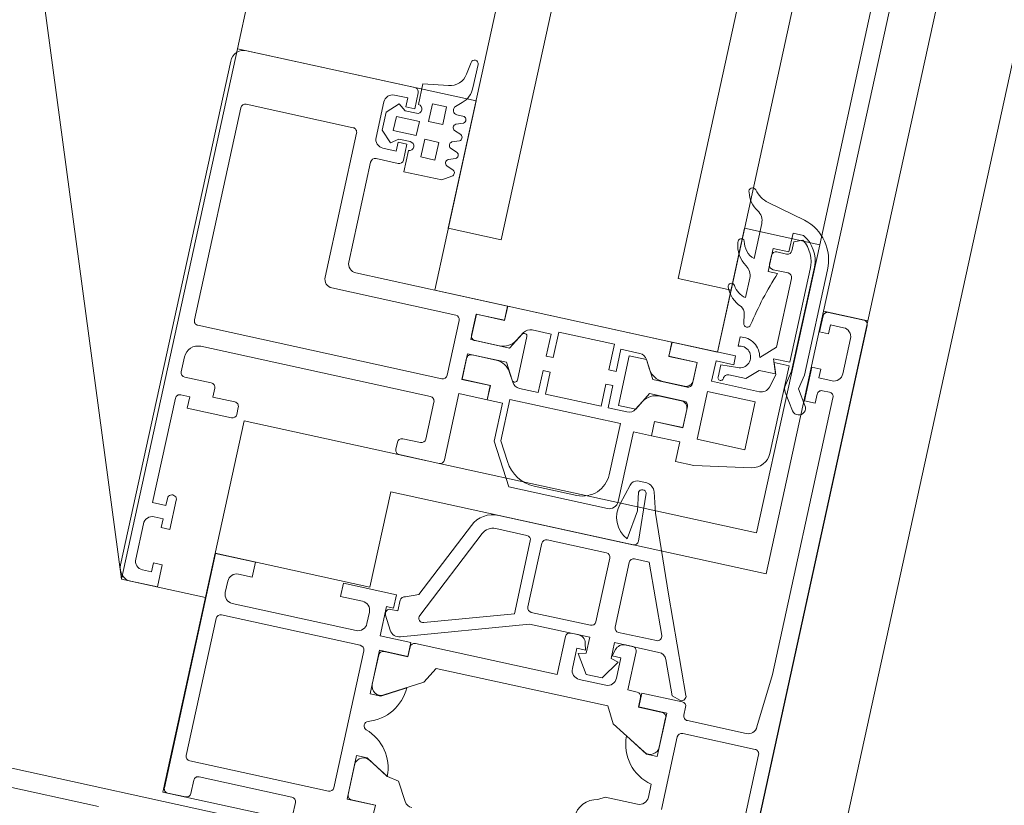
# Model space of a CAD drawing. Header units: metres. Extents: x 233012 to 233264, y 553571 to 554014.
# Tile 143 of 256: x 233197.3449 to 233197.4537, y 553804.5854 to 553804.6722. Entities that reach past the tile are written whole.
import ezdxf

# ---------------------------------------------------------------- set-up
doc = ezdxf.new("R2010")
doc.units = ezdxf.units.M
for name, color, linetype, lineweight in [('A-NL$1A_detailuitwerking', 252, 'Continuous', 5), ('A-NL30_stijlen_dorpels-pui', 252, 'Continuous', 5), ('A-NL30_wandopeningen', 252, 'Continuous', 5)]:
    doc.layers.add(name, color=color, linetype=linetype, lineweight=lineweight)

# ---------------------------------------------------------------- blocks, each defined once
blk = doc.blocks.new('NLRS_31_WI_CWP_aluminium raam_gen_mie - AWS 65 BS kiep-2839039-01_Situatie')
at = {"layer": 'A-NL$1A_detailuitwerking'}
for p, q in [((-0.1934996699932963, 0.05945019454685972), (-0.2504996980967, 0.05945019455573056)), ((-0.2519996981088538, 0.05795019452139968), (-0.2519996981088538, 0.0549501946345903)), ((-0.2494996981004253, 0.05795019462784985), (-0.2454996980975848, 0.05795019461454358)), ((-0.1919996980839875, 0.03895020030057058), (-0.1919996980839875, 0.05795022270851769)), ((-0.2504996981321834, 0.0559501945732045), (-0.2504996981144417, 0.05695019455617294)), ((-0.2444996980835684, 0.05695019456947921), (-0.2444996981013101, 0.05595019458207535)), ((-0.242999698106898, 0.05595019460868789), (-0.242999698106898, 0.05745019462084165)), ((-0.242999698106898, 0.05745019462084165), (-0.2311996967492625, 0.05745019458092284)), ((-0.2306996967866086, 0.05695019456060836), (-0.2306996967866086, 0.05595019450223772)), ((-0.2286996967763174, 0.05395019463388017), (-0.2286996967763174, 0.05695019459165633)), ((-0.2281997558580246, 0.05745013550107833), (-0.2264996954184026, 0.05745013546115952)), ((-0.2227996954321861, 0.02915019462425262), (-0.2227996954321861, 0.05675018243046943)), ((-0.2222996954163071, 0.0572501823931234), (-0.1982996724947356, 0.05725018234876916)), ((-0.1977996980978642, 0.05675020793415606), (-0.1977996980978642, 0.0446502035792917)), ((-0.249499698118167, 0.05595019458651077), (-0.2504996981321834, 0.0559501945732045)), ((-0.2494996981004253, 0.05495019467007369), (-0.249499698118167, 0.05595019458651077)), ((-0.2444996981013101, 0.05595019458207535), (-0.2454996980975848, 0.05595019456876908)), ((-0.2454996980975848, 0.05595019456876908), (-0.2454996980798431, 0.05495019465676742)), ((-0.2421996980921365, 0.05595019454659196), (-0.242999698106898, 0.05595019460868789)), ((-0.2306996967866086, 0.05595019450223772), (-0.2319996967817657, 0.05595019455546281)), ((-0.2319996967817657, 0.05595019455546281), (-0.231999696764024, 0.05095019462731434)), ((-0.2249996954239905, 0.05595013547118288), (-0.2249996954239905, 0.02995023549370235)), ((-0.2519996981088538, 0.0549501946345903), (-0.2494996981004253, 0.05495019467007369)), ((-0.2454996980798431, 0.05495019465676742), (-0.2421996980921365, 0.05495019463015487)), ((-0.2301996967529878, 0.05095019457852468), (-0.2301996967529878, 0.05345019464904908)), ((-0.2301996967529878, 0.05345019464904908), (-0.2291996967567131, 0.05345019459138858)), ((-0.2314996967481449, 0.05045019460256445), (-0.2306996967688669, 0.05045019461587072)), ((-0.2469998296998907, 0.04945028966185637), (-0.2734999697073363, 0.04945028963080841)), ((-0.2469998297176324, 0.04495028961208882), (-0.2469998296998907, 0.04945028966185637)), ((-0.273999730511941, 0.04895052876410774), (-0.273999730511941, 0.04695037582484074)), ((-0.2699998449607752, 0.03165031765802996), (-0.2699998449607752, 0.04735029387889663)), ((-0.2694998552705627, 0.04785028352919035), (-0.25399981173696, 0.04785028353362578)), ((-0.2534998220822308, 0.04735029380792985), (-0.2534998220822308, 0.03165031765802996)), ((-0.2509997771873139, 0.04748437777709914), (-0.2496998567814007, 0.04748437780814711)), ((-0.2734997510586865, 0.04645039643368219), (-0.2719997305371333, 0.04645039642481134)), ((-0.2714997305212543, 0.04595039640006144), (-0.271499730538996, 0.0354504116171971)), ((-0.2519998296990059, 0.03245034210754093), (-0.2519998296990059, 0.04648432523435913)), ((-0.2486998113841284, 0.04648433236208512), (-0.2486998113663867, 0.04495028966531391)), ((-0.2486998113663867, 0.04495028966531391), (-0.2469998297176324, 0.04495028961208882)), ((-0.1982997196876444, 0.04415018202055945), (-0.2145996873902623, 0.04415018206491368)), ((-0.2155996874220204, 0.04315018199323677), (-0.2155996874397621, 0.02915019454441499)), ((-0.2123996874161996, 0.04195019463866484), (-0.2010994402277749, 0.04195019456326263)), ((-0.200599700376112, 0.04145045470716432), (-0.2005997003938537, 0.03894993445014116)), ((-0.1973763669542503, 0.04145033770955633), (-0.1985641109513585, 0.04026259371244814)), ((-0.1982996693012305, 0.04195019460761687), (-0.1942997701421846, 0.04195019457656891)), ((-0.195323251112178, 0.04145033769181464), (-0.1973763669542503, 0.04145033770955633)), ((-0.1941354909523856, 0.04026257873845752), (-0.195323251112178, 0.04145033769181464)), ((-0.2133996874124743, 0.02375019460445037), (-0.2133996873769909, 0.04095019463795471)), ((-0.1992997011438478, 0.03945019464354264), (-0.1992997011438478, 0.0409501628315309)), ((-0.1932997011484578, 0.04095012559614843), (-0.1932997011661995, 0.03945019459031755)), ((-0.1982997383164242, 0.03945019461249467), (-0.1992997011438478, 0.03945019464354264)), ((-0.1985641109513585, 0.04026259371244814), (-0.1979498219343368, 0.03945033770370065)), ((-0.1982997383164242, 0.03845019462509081), (-0.1982997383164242, 0.03945019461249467)), ((-0.1979498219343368, 0.03945033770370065), (-0.1979498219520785, 0.0381508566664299)), ((-0.1971498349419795, 0.03765036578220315), (-0.1971498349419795, 0.04025034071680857)), ((-0.1971498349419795, 0.04025034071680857), (-0.1955497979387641, 0.04025034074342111)), ((-0.1955497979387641, 0.04025034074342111), (-0.1955497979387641, 0.03765036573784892)), ((-0.1947498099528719, 0.03945033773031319), (-0.1941354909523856, 0.04026257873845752)), ((-0.1947498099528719, 0.03815086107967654), (-0.1947498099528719, 0.03945033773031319)), ((-0.1932997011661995, 0.03945019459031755), (-0.1942997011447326, 0.03945019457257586)), ((-0.1942997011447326, 0.03945019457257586), (-0.1942997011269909, 0.03845019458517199)), ((-0.1989498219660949, 0.03815036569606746), (-0.201349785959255, 0.03815036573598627)), ((-0.201349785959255, 0.03815036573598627), (-0.201349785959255, 0.03385037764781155)), ((-0.2000999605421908, 0.03845019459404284), (-0.1982997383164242, 0.03845019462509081)), ((-0.1942997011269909, 0.03845019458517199), (-0.1924997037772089, 0.03845019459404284)), ((-0.19140688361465, 0.03815036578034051), (-0.1937498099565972, 0.03815036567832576)), ((-0.1910010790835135, 0.0353523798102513), (-0.19140688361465, 0.03815036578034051)), ((-0.1955497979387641, 0.03765036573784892), (-0.1971498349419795, 0.03765036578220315)), ((-0.199357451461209, 0.03505035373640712), (-0.1993574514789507, 0.03665035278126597)), ((-0.1993574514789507, 0.03665035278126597), (-0.1973574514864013, 0.03665035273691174)), ((-0.1973574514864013, 0.03665035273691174), (-0.1973574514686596, 0.03505035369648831)), ((-0.1953497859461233, 0.03505035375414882), (-0.1953497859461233, 0.03665035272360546)), ((-0.1953497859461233, 0.03665035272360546), (-0.1933497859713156, 0.03665035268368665)), ((-0.1933497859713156, 0.03665035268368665), (-0.1933497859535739, 0.03505035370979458)), ((-0.2719997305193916, 0.03495041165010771), (-0.2734997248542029, 0.03495041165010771)), ((-0.2471998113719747, 0.03495028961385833), (-0.2486998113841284, 0.03495028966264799)), ((-0.2486998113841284, 0.03495028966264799), (-0.2486998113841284, 0.03245033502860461)), ((-0.2471998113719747, 0.0289502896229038), (-0.2471998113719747, 0.03495028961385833)), ((-0.1973574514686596, 0.03505035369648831), (-0.199357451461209, 0.03505035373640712)), ((-0.1933497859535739, 0.03505035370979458), (-0.1953497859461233, 0.03505035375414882)), ((-0.201349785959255, 0.03385037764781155), (-0.2006963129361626, 0.03285080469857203)), ((-0.193949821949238, 0.03293069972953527), (-0.193949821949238, 0.03375070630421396)), ((-0.1930785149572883, 0.03408549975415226), (-0.1925013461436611, 0.03345947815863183)), ((-0.2000028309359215, 0.03285004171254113), (-0.1996963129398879, 0.03364995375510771)), ((-0.1990028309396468, 0.03365071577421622), (-0.1986963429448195, 0.03285080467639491)), ((-0.1980028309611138, 0.03285004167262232), (-0.1976963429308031, 0.03364995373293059)), ((-0.1970028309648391, 0.03365071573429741), (-0.1966963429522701, 0.03285080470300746)), ((-0.1960028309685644, 0.03285004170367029), (-0.1956963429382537, 0.03364995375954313)), ((-0.1950028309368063, 0.03365071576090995), (-0.1946963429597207, 0.03285080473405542)), ((-0.1879637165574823, 0.03344925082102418), (-0.1893313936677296, 0.03366355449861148)), ((-0.2319996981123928, 0.03195019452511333), (-0.2319996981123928, 0.02745019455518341)), ((-0.2306996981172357, 0.03245019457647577), (-0.2314996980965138, 0.0324501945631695)), ((-0.2301996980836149, 0.02995023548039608), (-0.2301996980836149, 0.03195019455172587)), ((-0.1906633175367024, 0.03265407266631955), (-0.1880256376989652, 0.03265407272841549)), ((-0.2539998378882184, 0.03115030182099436), (-0.2694998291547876, 0.0311503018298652)), ((-0.2496998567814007, 0.03145028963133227), (-0.2509997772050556, 0.03145028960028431)), ((-0.2704198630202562, 0.02945034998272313), (-0.2654996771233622, 0.02945052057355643)), ((-0.2704198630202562, 0.02627036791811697), (-0.2704198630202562, 0.02945034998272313)), ((-0.2664132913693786, 0.02944005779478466), (-0.2698898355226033, 0.02944005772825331)), ((-0.2654996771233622, 0.02945052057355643), (-0.2654996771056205, 0.02825050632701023)), ((-0.2584997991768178, 0.02825029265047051), (-0.2584997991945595, 0.02945028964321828)), ((-0.2584997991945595, 0.02945028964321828), (-0.253579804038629, 0.02945028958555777)), ((-0.2541089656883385, 0.02944037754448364), (-0.2574190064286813, 0.02944037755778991)), ((-0.253579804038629, 0.02945028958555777), (-0.2535798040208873, 0.02627029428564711)), ((-0.2519998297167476, 0.02627029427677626), (-0.2519998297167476, 0.02975029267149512)), ((-0.2519998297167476, 0.02975029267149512), (-0.2486998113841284, 0.02975029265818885)), ((-0.2496493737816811, 0.02963330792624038), (-0.2511450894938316, 0.0287697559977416)), ((-0.2486998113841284, 0.02975029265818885), (-0.2486998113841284, 0.02895028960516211)), ((-0.2254996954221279, 0.02945023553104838), (-0.2296996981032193, 0.02945023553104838)), ((-0.2703898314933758, 0.02893999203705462), (-0.2703894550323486, 0.02624006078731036)), ((-0.2536094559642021, 0.02624035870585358), (-0.2536089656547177, 0.02894028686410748)), ((-0.2488993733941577, 0.02840030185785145), (-0.2488993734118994, 0.02920029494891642)), ((-0.247699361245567, 0.02840030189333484), (-0.2488993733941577, 0.02840030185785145)), ((-0.2486998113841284, 0.02895028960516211), (-0.2471998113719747, 0.0289502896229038)), ((-0.2160996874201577, 0.0286501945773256), (-0.2222996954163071, 0.02865019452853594)), ((-0.2670328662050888, 0.02562586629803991), (-0.2657143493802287, 0.02790960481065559)), ((-0.2654996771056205, 0.02825050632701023), (-0.267007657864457, 0.02563859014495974)), ((-0.2569918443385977, 0.02563842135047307), (-0.2584997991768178, 0.02825029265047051)), ((-0.2583020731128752, 0.02794055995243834), (-0.2559824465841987, 0.02392244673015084)), ((-0.2516360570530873, 0.0275244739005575), (-0.2471997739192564, 0.01387099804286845)), ((-0.2466220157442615, 0.02654114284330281), (-0.2471993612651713, 0.02790030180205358)), ((-0.2703894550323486, 0.02624006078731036), (-0.2714998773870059, 0.02624006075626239)), ((-0.2524998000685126, 0.02624031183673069), (-0.2536094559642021, 0.02624035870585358)), ((-0.2535798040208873, 0.02627029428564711), (-0.2519998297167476, 0.02627029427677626)), ((-0.2379318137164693, 0.02248841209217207), (-0.2466220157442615, 0.02654114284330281)), ((-0.2314996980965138, 0.02695019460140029), (-0.2239996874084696, 0.02695019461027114)), ((-0.2239996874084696, 0.02695019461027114), (-0.2239996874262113, 0.02375019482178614)), ((-0.2223996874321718, 0.02375019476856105), (-0.2223996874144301, 0.02695019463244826)), ((-0.2223996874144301, 0.02695019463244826), (-0.2199996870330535, 0.02695019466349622)), ((-0.2195192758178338, 0.02694000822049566), (-0.2223792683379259, 0.02694000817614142)), ((-0.2223792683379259, 0.02694000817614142), (-0.2223791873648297, 0.02373935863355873)), ((-0.2195192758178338, 0.02370928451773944), (-0.2195192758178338, 0.02694000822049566)), ((-0.2194996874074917, 0.02645019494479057), (-0.2194996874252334, 0.02255015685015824)), ((-0.2178996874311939, 0.02255015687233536), (-0.2178996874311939, 0.02645019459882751)), ((-0.2150201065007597, 0.02694000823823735), (-0.2178800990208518, 0.02694000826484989)), ((-0.2178800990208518, 0.02694000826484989), (-0.2178800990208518, 0.02370928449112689)), ((-0.2173996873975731, 0.02695019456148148), (-0.2149996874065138, 0.02695019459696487)), ((-0.2150201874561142, 0.0237393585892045), (-0.2150201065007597, 0.02694000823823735)), ((-0.2149996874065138, 0.02695019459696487), (-0.2149996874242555, 0.02375019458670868)), ((-0.2672667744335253, 0.02429930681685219), (-0.2670328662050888, 0.02562586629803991)), ((-0.251999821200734, 0.009700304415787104), (-0.251999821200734, 0.02574031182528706)), ((-0.2464465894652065, 0.01575981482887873), (-0.2495545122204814, 0.02532501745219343)), ((-0.2488676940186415, 0.02593268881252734), (-0.2385657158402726, 0.0211293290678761)), ((-0.2692997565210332, 0.02312579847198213), (-0.2672667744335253, 0.02429930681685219)), ((-0.2559824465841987, 0.02392244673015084), (-0.2541992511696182, 0.02292140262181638)), ((-0.2541992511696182, 0.02292140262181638), (-0.2541992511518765, 0.003479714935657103)), ((-0.2239996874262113, 0.02375019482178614), (-0.2223996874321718, 0.02375019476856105)), ((-0.2223791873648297, 0.02373935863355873), (-0.223999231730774, 0.02374050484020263)), ((-0.223999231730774, 0.02374050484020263), (-0.223999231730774, 0.02200011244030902)), ((-0.2134014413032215, 0.02374050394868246), (-0.2150201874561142, 0.0237393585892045)), ((-0.2149996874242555, 0.02375019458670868), (-0.2133996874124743, 0.02375019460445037)), ((-0.2134014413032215, 0.005159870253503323), (-0.2134014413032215, 0.02374050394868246)), ((-0.2282987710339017, 0.02200011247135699), (-0.232899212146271, 0.01934382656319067)), ((-0.223999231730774, 0.02200011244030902), (-0.2282987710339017, 0.02200011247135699)), ((-0.2215090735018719, 0.021405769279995), (-0.2205192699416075, 0.02197723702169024)), ((-0.2194996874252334, 0.02255015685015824), (-0.2213012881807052, 0.02151000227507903)), ((-0.2160980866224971, 0.0215100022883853), (-0.2178996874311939, 0.02255015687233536)), ((-0.2168801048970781, 0.02197723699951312), (-0.2158903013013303, 0.02140576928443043)), ((-0.2301993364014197, 0.02009442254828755), (-0.2281111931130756, 0.02130011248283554)), ((-0.2281111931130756, 0.02130011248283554), (-0.2234190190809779, 0.02130011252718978)), ((-0.2234190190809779, 0.02130011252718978), (-0.2234190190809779, 0.00880011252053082)), ((-0.221151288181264, 0.02095019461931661), (-0.2162480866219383, 0.02095019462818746)), ((-0.237699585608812, 0.01976984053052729), (-0.237699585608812, 0.01625981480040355)), ((-0.2361997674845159, 0.004584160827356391), (-0.2361997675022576, 0.01976954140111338)), ((-0.2220090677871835, 0.0183998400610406), (-0.2220090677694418, 0.02053737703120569)), ((-0.2153903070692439, 0.02053737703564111), (-0.2153903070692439, 0.0183998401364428)), ((-0.232899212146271, 0.01934382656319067), (-0.2328992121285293, 0.008200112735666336)), ((-0.2195120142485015, 0.01839984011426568), (-0.2220090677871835, 0.0183998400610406)), ((-0.2220090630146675, 0.01130017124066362), (-0.2220090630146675, 0.01759984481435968)), ((-0.2220090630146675, 0.01759984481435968), (-0.2195120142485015, 0.01759984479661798)), ((-0.2195120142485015, 0.01759984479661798), (-0.2195120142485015, 0.01839984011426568)), ((-0.2153903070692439, 0.0183998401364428), (-0.2178873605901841, 0.01839984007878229)), ((-0.2178873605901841, 0.01839984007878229), (-0.2178873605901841, 0.01759984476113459)), ((-0.2178873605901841, 0.01759984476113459), (-0.2149996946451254, 0.0175998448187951)), ((-0.2149996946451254, 0.0175998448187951), (-0.2149996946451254, 0.01130017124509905)), ((-0.2321992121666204, 0.01180011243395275), (-0.2321992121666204, 0.01663039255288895)), ((-0.2381995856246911, 0.0157598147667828), (-0.2464465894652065, 0.01575981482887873)), ((-0.2453993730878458, 0.01445980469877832), (-0.2381995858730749, 0.01445980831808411)), ((-0.2471997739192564, 0.01387099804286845), (-0.2471997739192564, 0.007060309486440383)), ((-0.2458993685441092, 0.007260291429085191), (-0.2458993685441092, 0.01395980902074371)), ((-0.237699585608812, 0.0139598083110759), (-0.237699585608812, 0.007260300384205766)), ((-0.2194992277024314, 0.01130017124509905), (-0.2220090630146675, 0.01130017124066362)), ((-0.2194992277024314, 0.01050018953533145), (-0.2194992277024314, 0.01130017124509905)), ((-0.2149996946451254, 0.01130017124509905), (-0.2179001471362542, 0.0113001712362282)), ((-0.2179001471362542, 0.0113001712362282), (-0.2179001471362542, 0.0105001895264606)), ((-0.2220090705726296, 0.008360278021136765), (-0.2220090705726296, 0.01050018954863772)), ((-0.2220090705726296, 0.01050018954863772), (-0.2194992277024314, 0.01050018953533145)), ((-0.2179001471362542, 0.0105001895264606), (-0.215390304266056, 0.01050018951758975)), ((-0.215390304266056, 0.01050018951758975), (-0.2153903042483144, 0.008360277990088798)), ((-0.2476998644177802, 0.009700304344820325), (-0.251999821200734, 0.009700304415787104)), ((-0.2471998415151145, 0.008369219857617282), (-0.2471998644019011, 0.009200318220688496)), ((-0.2234190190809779, 0.00880011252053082), (-0.2291992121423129, 0.008800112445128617)), ((-0.2158996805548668, 0.009450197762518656), (-0.2214996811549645, 0.009450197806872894)), ((-0.2214996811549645, 0.009450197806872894), (-0.2214996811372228, 0.00748890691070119)), ((-0.2158996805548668, 0.007504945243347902), (-0.2158996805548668, 0.009450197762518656)), ((-0.2492336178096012, 0.00793508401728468), (-0.2512992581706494, 0.006554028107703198)), ((-0.2509998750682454, 0.008200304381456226), (-0.2486998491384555, 0.008200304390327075)), ((-0.2489992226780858, 0.007060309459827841), (-0.2492336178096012, 0.00793508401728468)), ((-0.2486998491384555, 0.008200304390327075), (-0.2486998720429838, 0.007200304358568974)), ((-0.2519998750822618, 0.00420030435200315), (-0.2519998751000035, 0.007200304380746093)), ((-0.2512992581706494, 0.006554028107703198), (-0.2512992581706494, 0.004766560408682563)), ((-0.2471997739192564, 0.007060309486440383), (-0.2489992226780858, 0.007060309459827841)), ((-0.2486998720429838, 0.007200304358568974), (-0.2479414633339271, 0.007403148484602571)), ((-0.2381995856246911, 0.006760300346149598), (-0.2453993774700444, 0.006760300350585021)), ((-0.2298257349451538, 0.006278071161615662), (-0.2320806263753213, 0.006911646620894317)), ((-0.2318992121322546, 0.007200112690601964), (-0.2239979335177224, 0.007200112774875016)), ((-0.2239979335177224, 0.007200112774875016), (-0.2239979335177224, 0.005159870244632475)), ((-0.2205192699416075, 0.00692278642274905), (-0.2215090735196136, 0.007494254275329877)), ((-0.2214996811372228, 0.00748890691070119), (-0.2194996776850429, 0.006350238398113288)), ((-0.2178997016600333, 0.006350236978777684), (-0.2158996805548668, 0.007504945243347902)), ((-0.2158903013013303, 0.007494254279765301), (-0.2168801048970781, 0.006922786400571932)), ((-0.229199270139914, 0.004538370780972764), (-0.229199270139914, 0.005585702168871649)), ((-0.2194996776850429, 0.006350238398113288), (-0.2194996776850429, 0.002450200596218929)), ((-0.2178997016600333, 0.002450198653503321), (-0.2178997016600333, 0.006350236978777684)), ((-0.2512992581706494, 0.004766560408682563), (-0.2492336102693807, 0.003385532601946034)), ((-0.2455015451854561, 0.004560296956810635), (-0.2381995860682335, 0.004560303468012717)), ((-0.2357128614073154, 0.00535649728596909), (-0.2324231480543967, 0.004894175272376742)), ((-0.2303435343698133, 0.004384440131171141), (-0.2356717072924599, 0.004084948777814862)), ((-0.2324231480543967, 0.004894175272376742), (-0.2303917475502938, 0.005215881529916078)), ((-0.2223996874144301, 0.005150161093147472), (-0.2239996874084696, 0.005150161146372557)), ((-0.2239996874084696, 0.005150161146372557), (-0.2239996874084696, 0.001950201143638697)), ((-0.2239979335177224, 0.005159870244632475), (-0.2223746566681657, 0.005159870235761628)), ((-0.2223996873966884, 0.001950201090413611), (-0.2223996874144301, 0.005150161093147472)), ((-0.2223746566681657, 0.005159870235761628), (-0.2223746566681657, 0.00196001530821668)), ((-0.2195192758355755, 0.002760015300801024), (-0.2195192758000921, 0.005190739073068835)), ((-0.2178800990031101, 0.005190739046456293), (-0.2178800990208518, 0.002760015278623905)), ((-0.2150247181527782, 0.001960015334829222), (-0.2150247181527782, 0.005159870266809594)), ((-0.2150247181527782, 0.005159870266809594), (-0.2134014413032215, 0.005159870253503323)), ((-0.213399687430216, 0.00515016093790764), (-0.2149996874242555, 0.005150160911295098)), ((-0.2149996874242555, 0.005150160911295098), (-0.2149996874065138, 0.001950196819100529)), ((-0.2133996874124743, -0.002050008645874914), (-0.213399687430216, 0.00515016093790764)), ((-0.2541992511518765, 0.003479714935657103), (-0.2559831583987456, 0.002478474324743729)), ((-0.2492336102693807, 0.003385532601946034), (-0.2489992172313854, 0.0042602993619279)), ((-0.2489992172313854, 0.0042602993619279), (-0.2471997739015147, 0.004260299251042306)), ((-0.2479414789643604, 0.003997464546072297), (-0.2486998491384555, 0.004200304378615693)), ((-0.2486998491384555, 0.004200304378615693), (-0.2486998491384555, 0.00320030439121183)), ((-0.2471997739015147, 0.004260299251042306), (-0.2471997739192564, -0.0007735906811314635)), ((-0.246001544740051, -0.0002128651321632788), (-0.246001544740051, 0.004060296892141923)), ((-0.2376995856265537, 0.004060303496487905), (-0.237699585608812, 0.00242990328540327)), ((-0.2322461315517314, 0.002902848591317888), (-0.2299989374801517, 0.003543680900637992)), ((-0.2640998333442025, 0.001620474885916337), (-0.2645347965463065, 0.002366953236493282)), ((-0.2559831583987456, 0.002478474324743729), (-0.258303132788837, -0.001539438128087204)), ((-0.2486998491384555, 0.00320030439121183), (-0.2509998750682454, 0.003200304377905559)), ((-0.2471998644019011, 0.002200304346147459), (-0.2471998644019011, 0.003031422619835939)), ((-0.237699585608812, 0.00242990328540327), (-0.2453126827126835, -0.0006758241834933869)), ((-0.2407034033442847, -0.0004155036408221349), (-0.2322461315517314, 0.002902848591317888)), ((-0.2640998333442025, -0.002049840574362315), (-0.2640998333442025, 0.001620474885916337)), ((-0.2519999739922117, 0.0006602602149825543), (-0.2519998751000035, 0.001700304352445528)), ((-0.2519998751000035, 0.001700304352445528), (-0.2476998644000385, 0.001700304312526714)), ((-0.2239996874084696, 0.001950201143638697), (-0.2261996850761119, 0.001950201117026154)), ((-0.2261996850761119, 0.001950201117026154), (-0.2261996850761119, -0.000110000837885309)), ((-0.2199996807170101, 0.00195020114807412), (-0.2223996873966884, 0.001950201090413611)), ((-0.2223746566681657, 0.00196001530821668), (-0.2203192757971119, 0.001960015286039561)), ((-0.2149996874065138, 0.001950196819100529), (-0.2173997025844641, 0.001950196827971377)), ((-0.2170800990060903, 0.001960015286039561), (-0.2150247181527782, 0.001960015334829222)), ((-0.2584998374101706, -0.001849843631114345), (-0.2569934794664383, 0.0007592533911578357)), ((-0.2536101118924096, -0.002539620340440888), (-0.2536101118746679, 0.0001603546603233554)), ((-0.2536101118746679, 0.0001603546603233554), (-0.2524999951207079, 0.0001603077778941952)), ((-0.2519998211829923, 0.0001302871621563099), (-0.2535797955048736, 0.0001302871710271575)), ((-0.2535797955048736, 0.0001302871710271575), (-0.2535797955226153, -0.003049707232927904)), ((-0.251999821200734, -0.004449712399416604), (-0.2519998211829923, 0.0001302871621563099)), ((-0.2232999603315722, -0.005249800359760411), (-0.2232999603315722, 0.0001502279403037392)), ((-0.2232999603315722, 0.0001502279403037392), (-0.2178999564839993, 0.0001502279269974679)), ((-0.2178999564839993, 0.0001502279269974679), (-0.217899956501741, -0.005249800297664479)), ((-0.2512119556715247, -0.004702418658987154), (-0.2407034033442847, -0.0004155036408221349)), ((-0.2261996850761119, -0.000110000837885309), (-0.2250911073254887, -0.006397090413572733)), ((-0.2166999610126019, -0.00546612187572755), (-0.2166999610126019, -4.977789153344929e-05)), ((-0.2166999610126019, -4.977789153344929e-05), (-0.21439968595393, -4.977788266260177e-05)), ((-0.2146996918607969, -0.000649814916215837), (-0.2160998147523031, -0.0006498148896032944)), ((-0.2145996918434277, -0.002522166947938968), (-0.2146996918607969, -0.000649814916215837)), ((-0.21439968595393, -4.977788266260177e-05), (-0.21439968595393, -0.002050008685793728)), ((-0.2584998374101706, -0.003049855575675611), (-0.2584998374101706, -0.001849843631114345)), ((-0.2478220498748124, -0.001699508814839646), (-0.2515903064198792, -0.003236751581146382)), ((-0.2155997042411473, -0.001754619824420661), (-0.215599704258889, -0.003691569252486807)), ((-0.21439968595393, -0.002050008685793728), (-0.2133996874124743, -0.002050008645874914)), ((-0.2112452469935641, -0.002076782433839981), (-0.2122854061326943, -0.002076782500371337)), ((-0.2086534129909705, -0.001975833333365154), (-0.2096917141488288, -0.002150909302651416)), ((-0.2046775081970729, -0.00174143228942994), (-0.2068686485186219, -0.001741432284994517)), ((-0.1984925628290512, -0.001741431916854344), (-0.202457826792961, -0.001741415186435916)), ((-0.1971122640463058, -0.006290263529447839), (-0.1960622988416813, -0.001947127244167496)), ((-0.2616271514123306, -0.003049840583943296), (-0.2630998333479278, -0.003049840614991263)), ((-0.2535797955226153, -0.003049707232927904), (-0.2584998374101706, -0.003049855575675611)), ((-0.2574371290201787, -0.003039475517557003), (-0.2541221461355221, -0.003039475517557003)), ((-0.2515903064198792, -0.003236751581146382), (-0.2519008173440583, -0.004240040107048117)), ((-0.215599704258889, -0.003691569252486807), (-0.2143996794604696, -0.004940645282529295)), ((-0.2034995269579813, -0.00463683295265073), (-0.2034995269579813, -0.003550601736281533)), ((-0.2034995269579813, -0.003550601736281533), (-0.2008995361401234, -0.003550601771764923)), ((-0.2031995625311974, -0.00405028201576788), (-0.2031996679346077, -0.00575054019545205)), ((-0.2016992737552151, -0.003550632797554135), (-0.2026997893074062, -0.003550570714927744)), ((-0.2011996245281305, -0.005150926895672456), (-0.2011995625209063, -0.004050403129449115)), ((-0.2008995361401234, -0.003550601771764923), (-0.2008995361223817, -0.005350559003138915)), ((-0.2640999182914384, -0.004749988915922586), (-0.2558998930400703, -0.004749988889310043)), ((-0.2553999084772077, -0.005249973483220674), (-0.2553999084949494, -0.01345017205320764)), ((-0.2533998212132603, -0.004949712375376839), (-0.2524998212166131, -0.004949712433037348)), ((-0.217899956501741, -0.005249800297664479), (-0.2232999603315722, -0.005249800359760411)), ((-0.2143996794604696, -0.004940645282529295), (-0.2143996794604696, -0.006780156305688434)), ((-0.2114822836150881, -0.006250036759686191), (-0.2129875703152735, -0.004683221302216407)), ((-0.2008995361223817, -0.005350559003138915), (-0.19879953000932, -0.005350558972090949)), ((-0.19879953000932, -0.005350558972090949), (-0.19879953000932, -0.006517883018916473)), ((-0.2538998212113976, -0.01211816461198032), (-0.253899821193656, -0.005449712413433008)), ((-0.2144996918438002, -0.00682300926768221), (-0.2159587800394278, -0.006432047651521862)), ((-0.2131996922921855, -0.006349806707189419), (-0.2144996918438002, -0.00682300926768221)), ((-0.2143996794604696, -0.006780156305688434), (-0.2127996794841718, -0.006197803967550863)), ((-0.2131996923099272, -0.008049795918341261), (-0.2131996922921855, -0.006349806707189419)), ((-0.2127996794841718, -0.006197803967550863), (-0.2127996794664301, -0.008049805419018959)), ((-0.2036996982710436, -0.006250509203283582), (-0.2114822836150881, -0.006250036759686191)), ((-0.1996994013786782, -0.005650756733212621), (-0.2006999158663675, -0.005650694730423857)), ((-0.1992964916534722, -0.006579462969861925), (-0.1996994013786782, -0.005650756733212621)), ((-0.2231214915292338, -0.008049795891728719), (-0.2131996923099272, -0.008049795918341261)), ((-0.2161264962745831, -0.008263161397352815), (-0.2179903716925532, -0.009495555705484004)), ((-0.2136995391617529, -0.00845259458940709), (-0.2153788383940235, -0.008116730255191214)), ((-0.2019373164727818, -0.008452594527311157), (-0.2136995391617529, -0.00845259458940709)), ((-0.2127996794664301, -0.008049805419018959), (-0.2022753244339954, -0.008049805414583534)), ((-0.2171087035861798, -0.01070907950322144), (-0.2154710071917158, -0.009628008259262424)), ((-0.2154710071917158, -0.009628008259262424), (-0.213848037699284, -0.009952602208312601)), ((-0.2127998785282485, -0.01054977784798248), (-0.2165998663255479, -0.01054977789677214)), ((-0.2165998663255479, -0.01054977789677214), (-0.2165998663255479, -0.01174977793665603)), ((-0.213848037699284, -0.009952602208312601), (-0.201930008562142, -0.009952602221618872)), ((-0.2127998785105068, -0.01154977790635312), (-0.2127998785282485, -0.01054977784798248)), ((-0.2069998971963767, -0.01054977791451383), (-0.208799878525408, -0.01054977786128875)), ((-0.208799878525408, -0.01054977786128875), (-0.208799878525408, -0.01154977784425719)), ((-0.2165998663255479, -0.01174977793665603), (-0.215599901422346, -0.01174977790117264)), ((-0.2137998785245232, -0.01304970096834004), (-0.2137998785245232, -0.01154977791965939)), ((-0.2137998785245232, -0.01154977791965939), (-0.2127998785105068, -0.01154977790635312)), ((-0.208799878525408, -0.01154977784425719), (-0.2077998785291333, -0.0115497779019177)), ((-0.2077998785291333, -0.0115497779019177), (-0.2077998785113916, -0.01304981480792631)), ((-0.206499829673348, -0.01504971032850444), (-0.2064998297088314, -0.01104984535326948)), ((-0.2150998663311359, -0.01224981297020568), (-0.2150998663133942, -0.01304976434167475)), ((-0.2558999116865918, -0.013950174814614), (-0.2640999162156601, -0.01395016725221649)), ((-0.2468998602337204, -0.01354978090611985), (-0.2529383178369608, -0.01311738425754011)), ((-0.2155998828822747, -0.01354978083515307), (-0.2468998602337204, -0.01354978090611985)), ((-0.2087998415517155, -0.01404977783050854), (-0.2127998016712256, -0.01404977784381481)), ((-0.2660998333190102, -0.01554977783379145), (-0.206999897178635, -0.0155497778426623))]:
    blk.add_line(p, q, dxfattribs=at)
for centre, radius, start, end in [((-0.2162005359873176, -0.03883511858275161), 0.03648065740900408, 69.62534823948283, 79.730020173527), ((-0.201930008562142, -0.004952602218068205), 0.005000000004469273, 270.0000000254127, 344.4825252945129)]:
    blk.add_arc(centre, radius, start, end, dxfattribs=at)
for centre, major_axis, ratio, start_param, end_param in [((-0.2504996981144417, 0.05795019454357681), (0.0008173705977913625, 0.001257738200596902), 0.999999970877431, 0.576286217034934, 2.147082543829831), ((-0.1934996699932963, 0.05795022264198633), (0.00109534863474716, 0.001024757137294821), 0.9999999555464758, 5.531071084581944, 7.101867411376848), ((-0.2494996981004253, 0.05695019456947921), (0.0001452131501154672, 0.0009894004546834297), 0.9999999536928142, 0.1457284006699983, 1.716524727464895), ((-0.2454996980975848, 0.05695019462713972), (-0.0008423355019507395, 0.0005389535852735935), 0.9999999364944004, 3.710786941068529, 5.281583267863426), ((-0.2311996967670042, 0.05695019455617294), (0.0001148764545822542, 0.0004866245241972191), 0.9999999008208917, 4.944212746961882, 6.515009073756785), ((-0.2281997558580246, 0.05695019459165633), (0.0004999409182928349, 0), 0.9999999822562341, 1.570796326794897, 3.141592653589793), ((-0.2264996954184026, 0.05595013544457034), (0.0006362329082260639, 0.001358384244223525), 0.9999999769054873, 5.150417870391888, 6.721214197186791), ((-0.2222996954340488, 0.05675018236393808), (-0.000240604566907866, 0.0004383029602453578), 0.9999998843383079, 5.781151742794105, 7.351948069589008), ((-0.1982996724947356, 0.0567502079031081), (0.000139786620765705, 0.0004800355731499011), 0.9999998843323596, 4.995753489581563, 6.566549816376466), ((-0.2421996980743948, 0.05545019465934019), (0.0001235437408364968, 0.0004844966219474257), 0.999999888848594, 3.391266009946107, 6.532858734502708), ((-0.2291996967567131, 0.05395019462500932), (4.124028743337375e-05, 0.000498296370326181), 0.9999998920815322, 3.224167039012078, 4.794963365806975), ((-0.2314996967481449, 0.05095019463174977), (8.009112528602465e-05, 0.0004935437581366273), 0.9999999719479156, 1.731671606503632, 3.302467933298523), ((-0.2306996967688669, 0.05095019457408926), (0.0004996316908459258, 1.918826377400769e-05), 0.9999998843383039, 4.674003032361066, 6.244799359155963), ((-0.2734999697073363, 0.04895052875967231), (-4.488132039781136e-05, 0.0004977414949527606), 0.9999999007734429, 6.193258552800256, 7.764054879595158), ((-0.2734997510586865, 0.04695037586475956), (0.0004309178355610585, 0.0002535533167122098), 0.9999999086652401, 2.609744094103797, 4.180540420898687), ((-0.2694998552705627, 0.04735029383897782), (-0.0003535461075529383, 0.0003535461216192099), 0.9999999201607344, 5.497787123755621, 7.068583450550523), ((-0.25399981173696, 0.04735029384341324), (-0.0001913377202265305, 0.0004619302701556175), 0.9999998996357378, 4.319689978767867, 5.890486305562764), ((-0.2509997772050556, 0.04648432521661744), (6.102109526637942e-11, 0.001000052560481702), 0.9999999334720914, 4.327712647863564e-08, 1.570796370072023), ((-0.2496998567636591, 0.04648433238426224), (-0.0003582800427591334, 0.0009336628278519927), 0.9999999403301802, 4.345981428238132, 5.916777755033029), ((-0.2719997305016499, 0.0459503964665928), (-0.0003892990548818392, 0.0003137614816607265), 0.999999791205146, 3.819960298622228, 5.390756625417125), ((-0.1982997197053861, 0.04465020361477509), (-0.0003941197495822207, 0.0003077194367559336), 0.999999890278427, 2.233705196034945, 3.804501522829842), ((-0.214599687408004, 0.04315018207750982), (0.0007913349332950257, 0.000611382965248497), 0.9999998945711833, 0.9129893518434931, 2.48378567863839), ((-0.2123996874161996, 0.04095019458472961), (-0.0002566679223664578, 0.0009664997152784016), 0.9999998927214, 6.023612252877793, 7.594408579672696), ((-0.2010994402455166, 0.04145045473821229), (-0.0004782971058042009, 0.0001448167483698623), 0.9999999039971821, 3.435593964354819, 5.006390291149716), ((-0.1982996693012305, 0.04095016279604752), (-0.000850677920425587, 0.0005257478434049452), 0.9999999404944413, 5.265963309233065, 6.836759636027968), ((-0.1942997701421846, 0.04095012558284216), (-0.0009571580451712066, 0.0002898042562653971), 0.9999999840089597, 3.435594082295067, 5.006390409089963), ((-0.2000999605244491, 0.03894993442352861), (-0.000480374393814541, 0.0001377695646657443), 0.999999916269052, 0.2792996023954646, 1.850095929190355), ((-0.1984498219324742, 0.03815085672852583), (-0.000253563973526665, 0.000430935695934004), 0.9999999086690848, 1.039929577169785, 4.180540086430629), ((-0.1942498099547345, 0.03815086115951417), (-0.0002692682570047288, 0.0004213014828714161), 0.9999997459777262, 1.002097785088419, 4.142699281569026), ((-0.1924997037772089, 0.03895020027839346), (0.0004140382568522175, 0.0002803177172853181), 0.9999999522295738, 4.117243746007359, 5.688040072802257), ((-0.2719997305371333, 0.03545041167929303), (-0.0002823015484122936, 0.0004126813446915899), 0.9999998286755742, 2.541640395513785, 4.112436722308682), ((-0.1890217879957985, 0.0356394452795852), (-0.001027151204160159, 0.001716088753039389), 0.9999999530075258, 1.175479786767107, 2.446817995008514), ((-0.1993493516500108, 0.03344984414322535), (-0.0003829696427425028, 0.0001173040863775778), 0.999999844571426, 3.964165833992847, 6.057265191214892), ((-0.1973493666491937, 0.03344982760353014), (7.262710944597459e-06, 0.0004004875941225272), 0.9999997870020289, 5.255883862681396, 7.348949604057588), ((-0.1953493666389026, 0.03344982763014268), (-1.649409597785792e-05, 0.0004002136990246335), 0.9999998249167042, 5.196561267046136, 7.289627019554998), ((-0.1934498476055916, 0.0337507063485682), (-0.0002120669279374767, 0.0004527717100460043), 0.999999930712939, 5.008058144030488, 7.415952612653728), ((-0.2003493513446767, 0.03305093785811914), (-4.027600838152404e-05, 0.0003985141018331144), 0.9999999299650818, 1.99327118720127, 4.086266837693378), ((-0.1983493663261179, 0.03305095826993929), (3.430944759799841e-05, 0.0003990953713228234), 0.9999999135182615, 2.179777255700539, 4.272722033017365), ((-0.1963493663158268, 0.03305095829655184), (0.0001808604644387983, 0.0003574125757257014), 0.9999998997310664, 2.562477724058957, 4.655422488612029), ((-0.1943416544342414, 0.03306428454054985), (-0.0001994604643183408, 0.0003627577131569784), 0.99999983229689, 1.609872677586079, 3.881099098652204), ((-0.1906633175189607, 0.03515407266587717), (-0.002499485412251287, 5.072222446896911e-05), 0.9999999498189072, 0.7651080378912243, 1.591086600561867), ((-0.1880256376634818, 0.03305407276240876), (-0.0001406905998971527, 0.0003744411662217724), 0.9999998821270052, 2.782177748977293, 5.768342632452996), ((-0.2694998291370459, 0.031650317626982), (-0.0004866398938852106, 0.0001148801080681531), 0.9999999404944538, 0.2318237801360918, 1.802620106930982), ((-0.2539998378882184, 0.03165031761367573), (0.0004011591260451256, 0.0002984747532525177), 0.9999999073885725, 4.072719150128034, 5.64351547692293), ((-0.2509997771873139, 0.03245034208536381), (-0.000996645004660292, 8.248491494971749e-05), 0.9999999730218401, 0.08257437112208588, 1.653370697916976), ((-0.2496998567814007, 0.03245033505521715), (-0.0003827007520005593, 0.0009239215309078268), 0.9999999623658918, 2.748893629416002, 4.319689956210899), ((-0.2314996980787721, 0.03195019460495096), (0.0004706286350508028, 0.0001688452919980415), 0.9999998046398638, 1.226334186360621, 2.797130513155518), ((-0.230699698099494, 0.03195019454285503), (-0.0001148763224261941, 0.0004866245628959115), 0.9999999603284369, 4.48056550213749, 6.051361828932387), ((-0.2698898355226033, 0.02894006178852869), (-0.0004987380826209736, 3.544426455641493e-05), 0.9999999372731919, 4.783337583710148, 6.354273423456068), ((-0.2665556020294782, 0.02845023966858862), (0.000877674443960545, 0.0004792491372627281), 0.9999999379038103, 5.212190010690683, 7.211384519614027), ((-0.2574360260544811, 0.02844052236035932), (-0.0002736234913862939, 0.0009618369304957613), 0.9999999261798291, 5.989006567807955, 8.100378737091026), ((-0.2541089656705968, 0.0289403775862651), (0.000459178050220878, 0.0001978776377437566), 0.9999997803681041, 5.876113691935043, 7.447091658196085), ((-0.2493993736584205, 0.02920029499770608), (-0.0003371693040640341, 0.0003692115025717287), 0.9999999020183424, 3.972320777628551, 6.066715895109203), ((-0.2296996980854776, 0.02995023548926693), (0.0004785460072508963, 0.0001448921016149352), 0.9999999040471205, 2.847591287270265, 4.418387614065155), ((-0.2254996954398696, 0.02995023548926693), (-0.0004967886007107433, 5.657828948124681e-05), 0.999999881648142, 1.68419581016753, 3.254992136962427), ((-0.26713283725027, 0.03053844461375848), (0.00316389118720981, 0.003743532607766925), 0.9999999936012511, 3.868813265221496, 5.097573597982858), ((-0.2619996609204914, 0.02885731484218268), (0.0003849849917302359, 0.000319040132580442), 0.9999997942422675, 5.907486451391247, 8.416281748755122), ((-0.2568673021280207, 0.03053709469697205), (-0.003586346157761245, 0.003339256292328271), 0.9999999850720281, 1.066039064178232, 2.295113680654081), ((-0.2506993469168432, 0.02787459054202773), (0, 0.00100000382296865), 0.9999999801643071, 0.4620017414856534, 1.928490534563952), ((-0.2476993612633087, 0.02790030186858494), (-0.0002552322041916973, 0.0004299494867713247), 0.9999998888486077, 4.176664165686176, 5.747460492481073), ((-0.2222996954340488, 0.02915019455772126), (-0.0002859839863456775, 0.0004101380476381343), 0.9999998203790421, 0.9618933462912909, 2.532689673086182), ((-0.2160996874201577, 0.02915019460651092), (-0.0002185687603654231, 0.0004496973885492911), 0.9999998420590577, 2.689179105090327, 4.259975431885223), ((-0.2314996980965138, 0.02745019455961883), (0.0004996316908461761, 1.918826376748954e-05), 0.9999998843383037, 3.103206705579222, 4.674003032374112), ((-0.2524998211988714, 0.02574031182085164), (0.0001702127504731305, 0.0004701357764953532), 0.9999999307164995, 5.059758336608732, 6.630512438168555), ((-0.2199996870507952, 0.0264501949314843), (0.000275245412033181, 0.0004174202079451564), 0.9999999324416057, 5.295341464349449, 6.866137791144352), ((-0.2173996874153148, 0.02645019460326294), (0.0004915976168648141, 9.127869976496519e-05), 0.999999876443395, 1.387209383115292, 2.958005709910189), ((-0.2490789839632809, 0.02547952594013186), (0.0002938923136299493, 0.0004045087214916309), 0.9999999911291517, 0.1920278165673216, 2.513273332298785), ((-0.2687998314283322, 0.02225972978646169), (-0.0001913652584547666, 0.0009815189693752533), 0.9999998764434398, 0.3309593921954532, 1.396175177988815), ((-0.2215192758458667, 0.02370928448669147), (-0.0005176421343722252, 0.001931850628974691), 0.9999999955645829, 3.403393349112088, 4.450587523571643), ((-0.215880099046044, 0.0237092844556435), (-0.001414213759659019, 0.00141421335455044), 0.9999999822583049, 0.7853980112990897, 1.832592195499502), ((-0.2391997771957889, 0.01976953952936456), (-0.002653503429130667, 0.001399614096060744), 0.9999999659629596, 3.626965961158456, 4.761389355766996), ((-0.2391995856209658, 0.01976984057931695), (-0.001175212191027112, 0.0009321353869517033), 0.9999999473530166, 3.812151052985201, 4.946657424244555), ((-0.2210090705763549, 0.02053974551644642), (0.0003815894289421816, 0.0009243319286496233), 0.9999999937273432, 0.9151173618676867, 1.964680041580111), ((-0.2211512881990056, 0.0212501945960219), (-4.165796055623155e-05, 0.0002970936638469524), 0.9999997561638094, 0.3842886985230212, 3.002282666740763), ((-0.2162480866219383, 0.02125019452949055), (0.0002839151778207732, 9.691325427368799e-05), 0.999999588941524, 4.383444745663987, 7.001438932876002), ((-0.2163903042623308, 0.02053974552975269), (0.0003963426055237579, 0.0009181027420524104), 0.9999999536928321, 5.117550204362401, 6.167112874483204), ((-0.2281992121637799, 0.01663039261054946), (0.00358602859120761, 0.001772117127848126), 0.9999999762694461, 1.63545611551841, 2.6826178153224), ((-0.2381995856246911, 0.0162598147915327), (0.000191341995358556, 0.0004619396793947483), 0.999999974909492, 3.534292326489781, 5.105088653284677), ((-0.245399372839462, 0.01395980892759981), (-0.0003275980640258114, 0.0003777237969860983), 0.9999998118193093, 5.568736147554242, 7.139531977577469), ((-0.2381995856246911, 0.01395980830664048), (0.0003679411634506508, 0.0003385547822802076), 0.9999998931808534, 5.539357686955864, 7.11015460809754), ((-0.2291992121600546, 0.01180011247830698), (0.001148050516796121, 0.00277163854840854), 0.9999999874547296, 1.963495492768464, 3.534291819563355), ((-0.2476998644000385, 0.009200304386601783), (0.0003651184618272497, 0.0003415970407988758), 0.9999998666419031, 5.531085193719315, 7.101854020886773), ((-0.2509998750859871, 0.007200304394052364), (0.0009085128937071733, 0.0004178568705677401), 0.9999999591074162, 1.139711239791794, 2.710507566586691), ((-0.2481998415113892, 0.008369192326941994), (0.0008426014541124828, 0.0005385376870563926), 0.9999999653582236, 4.405031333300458, 5.714512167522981), ((-0.2318992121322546, 0.008200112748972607), (0.0001053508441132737, 0.0009944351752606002), 0.9999999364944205, 1.676343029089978, 3.247139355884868), ((-0.2210090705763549, 0.008360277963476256), (-0.00052522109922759, 0.000850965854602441), 0.9999999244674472, 1.017821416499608, 2.065015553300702), ((-0.2163903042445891, 0.008360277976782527), (0.0008816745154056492, 0.0004718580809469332), 0.9999999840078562, 4.744594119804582, 5.791788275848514), ((-0.2453993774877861, 0.007260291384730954), (-0.0004087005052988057, 0.0002880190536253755), 0.9999998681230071, 0.6138861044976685, 2.184682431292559), ((-0.2381995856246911, 0.007260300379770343), (6.109171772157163e-05, 0.0004962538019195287), 0.9999999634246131, 3.264082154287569, 4.834878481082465), ((-0.2330081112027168, 0.004058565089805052), (0.0002332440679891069, 0.00299096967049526), 0.9999999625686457, 6.046704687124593, 7.484391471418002), ((-0.2215192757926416, 0.005190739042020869), (0.0002443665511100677, 0.001985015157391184), 0.9999999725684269, 4.834878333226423, 5.882072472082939), ((-0.2158800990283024, 0.005190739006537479), (-0.001841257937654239, 0.0007808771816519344), 0.9999999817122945, 5.637099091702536, 6.684293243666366), ((-0.2299866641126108, 0.005502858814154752), (0.0002225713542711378, 0.000759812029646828), 0.9999999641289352, 5.102172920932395, 6.36345646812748), ((-0.2669998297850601, 0.001950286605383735), (-0.002295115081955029, 0.0009911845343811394), 0.9999999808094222, 3.716713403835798, 5.120061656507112), ((-0.2455015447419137, 0.004060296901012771), (6.935060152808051e-05, 0.000495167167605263), 0.9999999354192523, 0.1391507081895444, 1.709946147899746), ((-0.2381995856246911, 0.004060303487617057), (0.000474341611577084, 0.000158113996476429), 0.9999999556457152, 5.961434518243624, 7.532231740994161), ((-0.2356997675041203, 0.004584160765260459), (0.000493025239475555, 8.322336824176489e-05), 0.9999999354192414, 2.974367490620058, 4.601313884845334), ((-0.2304590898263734, 0.004794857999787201), (-0.0003630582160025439, 0.0002235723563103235), 0.9999997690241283, 2.397205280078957, 5.105741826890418), ((-0.2303783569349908, 0.004667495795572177), (-0.0005688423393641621, 0.001040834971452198), 0.9999999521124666, 2.96702253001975, 4.103139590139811), ((-0.2509998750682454, 0.004200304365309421), (0.0009732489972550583, 0.0002297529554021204), 0.9999999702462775, 2.909768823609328, 4.480565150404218), ((-0.2481998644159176, 0.003031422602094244), (0.0003310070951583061, 0.0009436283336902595), 0.9999999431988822, 5.049759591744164, 6.359205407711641), ((-0.2476998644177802, 0.002200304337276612), (-0.0001913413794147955, 0.0004619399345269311), 0.9999999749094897, 2.748894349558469, 4.319690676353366), ((-0.2203192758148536, 0.002760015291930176), (-0.0001281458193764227, 0.0007896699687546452), 0.999999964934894, 2.980717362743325, 4.551513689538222), ((-0.2199996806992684, 0.002450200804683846), (-0.0001702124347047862, 0.0004701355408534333), 0.9999997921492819, 2.79422361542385, 4.365019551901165), ((-0.2173997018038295, 0.002450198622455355), (-0.000425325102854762, 0.0002628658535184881), 0.9999996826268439, 0.5535752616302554, 2.124369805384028), ((-0.217080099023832, 0.002760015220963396), (-0.0007234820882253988, 0.0003414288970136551), 0.9999998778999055, 0.4409359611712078, 2.011732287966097), ((-0.2568769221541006, -0.004105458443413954), (-0.003558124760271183, 0.003319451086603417), 0.9999999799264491, 5.48705305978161, 6.815223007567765), ((-0.2524999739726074, 0.0006603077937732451), (0.0002166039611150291, 0.0004506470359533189), 0.99999988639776, 3.589599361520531, 5.160342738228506), ((-0.2048519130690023, -0.002685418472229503), (0.001645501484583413, 0.002884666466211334), 0.9999999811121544, 0.9105062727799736, 1.714399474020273), ((-0.2060016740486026, 4.465803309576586e-05), (-0.0003204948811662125, 0.000162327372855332), 0.9999998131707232, 2.540215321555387, 5.519797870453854), ((-0.2007931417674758, -0.00269996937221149), (0.0001466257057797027, 0.003093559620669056), 0.9999999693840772, 0.1408597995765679, 1.053875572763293), ((-0.2009629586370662, 4.467320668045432e-05), (9.981913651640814e-05, 0.0003451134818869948), 0.9999998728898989, 3.923737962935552, 6.903320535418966), ((-0.1947365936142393, -0.002378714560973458), (-0.001046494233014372, 0.002620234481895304), 0.9999999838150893, 6.156066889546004, 6.956660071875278), ((-0.1952492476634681, 1.073644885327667e-05), (0.0002595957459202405, 0.0002951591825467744), 0.9999999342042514, 4.5314290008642, 7.51842167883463), ((-0.2481997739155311, -0.0007735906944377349), (0.0008816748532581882, 0.0004718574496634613), 0.9999999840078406, 4.608329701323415, 5.791788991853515), ((-0.2455015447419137, -0.0002128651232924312), (-0.0004998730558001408, 1.126672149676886e-05), 0.9999998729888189, 0.02253537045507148, 1.980668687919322), ((-0.2160998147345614, -0.0009498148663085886), (-0.0002934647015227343, 6.227744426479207e-05), 0.9999998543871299, 4.921501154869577, 8.063480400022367), ((-0.2046911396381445, -0.002177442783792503), (-0.0010205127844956, 0.00197235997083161), 0.9999999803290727, 0.06060945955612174, 0.8957001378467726), ((-0.2046775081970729, -0.0002414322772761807), (0.0005431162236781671, 0.001398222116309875), 0.9999999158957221, 3.512088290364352, 4.518602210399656), ((-0.2003453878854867, -0.0024554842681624), (0.001328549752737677, 0.001790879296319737), 0.999999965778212, 0.8392390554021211, 1.883083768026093), ((-0.1984925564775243, -0.0002414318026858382), (4.026575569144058e-05, 0.001499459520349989), 0.9999999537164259, 3.168435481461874, 4.221894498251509), ((-0.1931463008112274, -0.002652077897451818), (-0.002380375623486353, 0.001825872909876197), 0.9999999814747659, 6.035171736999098, 6.700309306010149), ((-0.2630998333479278, -0.0020498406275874), (-0.0007630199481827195, 0.0006463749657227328), 0.9999999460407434, 0.702823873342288, 2.273620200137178), ((-0.257437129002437, -0.00203947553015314), (-0.000999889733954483, 1.484966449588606e-05), 0.9999999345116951, 5.774393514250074, 7.86883182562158), ((-0.2160995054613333, -0.001749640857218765), (1.125428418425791e-05, 0.0004996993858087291), 0.9999998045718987, 4.724945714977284, 6.306090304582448), ((-0.2133996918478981, -0.002522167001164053), (0.001094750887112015, 0.0004914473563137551), 0.9999999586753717, 2.719643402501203, 6.241487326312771), ((-0.2133996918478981, -0.002522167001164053), (0.001668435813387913, 0.001433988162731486), 0.9999999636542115, 4.190857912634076, 5.777069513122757), ((-0.2096252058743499, -0.002545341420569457), (-0.0002457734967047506, 0.0003155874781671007), 0.9999996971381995, 5.788563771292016, 8.5838648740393), ((-0.2088196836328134, -0.0009897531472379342), (-0.000141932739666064, 0.000989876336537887), 0.999999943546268, 3.166225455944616, 4.069404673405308), ((-0.254110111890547, -0.002539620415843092), (0.0004671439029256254, 0.0001782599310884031), 0.999999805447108, 4.323777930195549, 5.918645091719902), ((-0.2514008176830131, -0.004239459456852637), (0.0002734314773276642, 0.0004186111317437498), 0.9999998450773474, 2.150570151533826, 4.107542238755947), ((-0.2026998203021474, -0.004050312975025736), (9.80227380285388e-05, 0.00049003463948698), 0.9999998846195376, 0.1973645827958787, 1.768160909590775), ((-0.201699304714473, -0.004050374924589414), (-0.0004706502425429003, 0.0001680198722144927), 0.9999997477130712, 3.4844292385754, 5.055219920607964), ((-0.255899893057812, -0.005249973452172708), (-0.0004174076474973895, 0.0002752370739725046), 0.9999999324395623, 3.724545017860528, 5.295341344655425), ((-0.2533998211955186, -0.00544971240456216), (-6.935056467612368e-05, 0.0004951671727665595), 0.9999999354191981, 6.144035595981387, 7.71483192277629), ((-0.2524998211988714, -0.004449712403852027), (0.0001525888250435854, 0.0004761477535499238), 0.9999999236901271, 3.451717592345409, 5.022513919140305), ((-0.2006998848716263, -0.005150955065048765), (-0.0002234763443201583, 0.0004469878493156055), 0.9999999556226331, 1.10712379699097, 2.677914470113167), ((-0.2231214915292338, -0.006049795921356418), (-0.001712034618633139, 0.001033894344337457), 0.9999999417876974, 0.717812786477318, 2.11407707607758), ((-0.2156999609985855, -0.005466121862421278), (0.0009963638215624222, 8.520078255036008e-05), 0.999999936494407, 3.056288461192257, 4.365285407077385), ((-0.2036996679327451, -0.00575050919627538), (-0.0002165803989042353, 0.0004506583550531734), 0.9999999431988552, 2.693535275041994, 4.264330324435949), ((-0.201930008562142, -0.004952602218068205), (0.003473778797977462, 0.0004276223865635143), 0.9999999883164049, 4.587817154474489, 5.697043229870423), ((-0.2021995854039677, -0.004450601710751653), (-0.0007902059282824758, 0.003512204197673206), 0.9999999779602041, 2.899248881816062, 3.858353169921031), ((-0.2155749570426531, -0.009097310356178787), (-0.000873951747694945, 0.0004860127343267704), 0.9999999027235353, 5.022512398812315, 5.804118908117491), ((-0.2175495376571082, -0.0101023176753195), (-0.0004521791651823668, 0.0005983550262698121), 0.9999998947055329, 6.264357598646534, 9.405950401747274), ((-0.2069998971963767, -0.01104984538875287), (0.0001283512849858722, 0.0004833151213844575), 0.9999998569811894, 4.971962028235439, 6.542758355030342), ((-0.2155999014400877, -0.01224981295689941), (0.0004996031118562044, 2.078078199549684e-05), 0.999999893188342, 6.241614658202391, 7.812410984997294), ((-0.2528998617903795, -0.01211816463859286), (-0.0008778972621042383, 0.0004787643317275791), 0.999999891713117, 0.4992688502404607, 2.031598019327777), ((-0.215599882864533, -0.01304976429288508), (-0.0003991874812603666, 0.0003011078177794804), 0.999999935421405, 2.217044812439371, 3.787841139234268), ((-0.2127998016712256, -0.01304970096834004), (0, 0.00100007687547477), 0.9999999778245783, 1.570796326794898, 3.141592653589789), ((-0.2087998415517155, -0.01304981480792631), (0.0009999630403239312, 0), 0.9999999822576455, 4.712388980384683, 6.283185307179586), ((-0.2558999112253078, -0.01345017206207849), (-4.490306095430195e-05, 0.0004979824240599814), 0.9999999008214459, 3.051664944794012, 4.622462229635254), ((-0.206999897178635, -0.01504971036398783), (0.0004472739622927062, 0.0002236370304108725), 0.9999999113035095, 4.248741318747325, 5.819537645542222)]:
    blk.add_ellipse(centre, major_axis=major_axis, ratio=ratio, start_param=start_param, end_param=end_param, dxfattribs=at)
at = {"layer": 'A-NL30_wandopeningen'}
for p, q in [((-0.252000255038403, 0.05900039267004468), (5.677342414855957e-10, 0.1507209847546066)), ((-0.1920001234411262, 0.05900039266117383), (-0.252000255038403, 0.05900039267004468)), ((-0.252000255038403, 0.05900039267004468), (-0.2520002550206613, 0.04950048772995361)), ((0.1920001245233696, 0.05900039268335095), (-0.1920001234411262, 0.05900039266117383)), ((-0.1920001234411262, 0.03200039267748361), (-0.1920001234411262, 0.05900039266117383)), ((-0.2469998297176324, 0.04950018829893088), (-0.2739999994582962, 0.04950018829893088)), ((-0.2739999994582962, 0.04950018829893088), (-0.2739999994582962, 0.03200039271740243)), ((-0.2520002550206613, 0.04950048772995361), (-0.232000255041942, 0.04950048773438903)), ((-0.2469998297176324, 0.03200039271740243), (-0.2469998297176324, 0.04950018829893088)), ((-0.232000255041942, 0.04950048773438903), (-0.232000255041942, -0.008499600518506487)), ((-0.2361997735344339, 0.03200039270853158), (-0.2469998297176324, 0.03200039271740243)), ((-0.2361997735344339, -0.01049987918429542), (-0.2361997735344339, 0.03200039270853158)), ((-0.2134001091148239, 3.926636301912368e-07), (-0.2134001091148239, 0.03200039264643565)), ((-0.2134001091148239, 0.03200039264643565), (-0.1920001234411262, 0.03200039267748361)), ((0.2064999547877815, 0.0320003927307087), (-0.2064001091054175, 0.03200039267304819)), ((-0.2064001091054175, 0.03200039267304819), (-0.2064001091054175, 0.02600039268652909)), ((-0.2064001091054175, 0.02600039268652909), (0.2064999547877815, 0.02600039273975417)), ((0.2064999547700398, 0.006000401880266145), (-0.2064001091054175, 0.00600040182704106)), ((-0.2064001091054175, 0.00600040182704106), (-0.2064001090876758, 4.019070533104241e-07)), ((-0.2134001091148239, 3.926636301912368e-07), (-0.2064001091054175, 3.926902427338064e-07)), ((-0.1994001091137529, 3.92716855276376e-07), (-0.2134001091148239, 3.926636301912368e-07)), ((-0.2064001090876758, 4.019070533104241e-07), (0.2064999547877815, 4.01964713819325e-07)), ((-0.1994001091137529, 3.92716855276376e-07), (-0.1994001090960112, -0.008499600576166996)), ((-0.1994001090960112, -0.008499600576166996), (-0.1994001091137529, 3.92716855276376e-07)), ((-0.232000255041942, -0.008499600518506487), (-0.1994001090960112, -0.008499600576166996)), ((-0.1994001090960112, -0.008499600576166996), (0.1994001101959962, -0.008499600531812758)), ((-0.2064998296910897, -0.01049987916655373), (-0.2361997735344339, -0.01049987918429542)), ((-0.2064998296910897, -0.01049987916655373), (0.2064998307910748, -0.01049987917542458)), ((-0.2064998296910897, -0.01549987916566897), (-0.2064998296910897, -0.01049987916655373)), ((-0.2670000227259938, -0.01549987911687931), (-0.2064998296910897, -0.01549987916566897)), ((-0.2064998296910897, -0.01549987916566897), (0.2064998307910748, -0.01549987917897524))]:
    blk.add_line(p, q, dxfattribs=at)
blk = doc.blocks.new('Rectangular Mullion - NLRS_31_CWM_vliesgevelprofiel bxh 50x200_gen_mie-2811612-01_Situatie')
at = {"layer": 'A-NL30_stijlen_dorpels-pui'}
blk.add_line((233203.5898045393, 553832.7042459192), (233203.7073770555, 553833.2415323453), dxfattribs=at)
blk = doc.blocks.new('Rectangular Mullion - vliesgevelprofiel_gen_bxh200x50-V52-01_Situatie')
at = {"layer": 'A-NL$1A_detailuitwerking'}
for p, q in [((0.02500000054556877, 0.04079965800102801), (0.02500000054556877, 0.1735000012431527)), ((0.02290000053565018, 0.1692000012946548), (0.02290000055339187, 0.05609965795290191))]:
    blk.add_line(p, q, dxfattribs=at)

msp = doc.modelspace()

# ---------------------------------------------------------------- block references
at = {"layer": 'A-NL30_stijlen_dorpels-pui'}
msp.add_blockref('Rectangular Mullion - NLRS_31_CWM_vliesgevelprofiel bxh 50x200_gen_mie-2811612-01_Situatie', (-6.156524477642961, -28.13427102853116), dxfattribs=at)
at = {"layer": 'A-NL30_stijlen_dorpels-pui', "rotation": 77.656729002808}
msp.add_blockref('Rectangular Mullion - vliesgevelprofiel_gen_bxh200x50-V52-01_Situatie', (233197.4035137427, 553804.5508969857), dxfattribs=at)
at = {"layer": 'A-NL30_wandopeningen', "rotation": 77.656729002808}
msp.add_blockref('NLRS_31_WI_CWP_aluminium raam_gen_mie - AWS 65 BS kiep-2839039-01_Situatie', (233197.467644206, 553804.843962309), dxfattribs=at)

doc.saveas('drawing.dxf')
